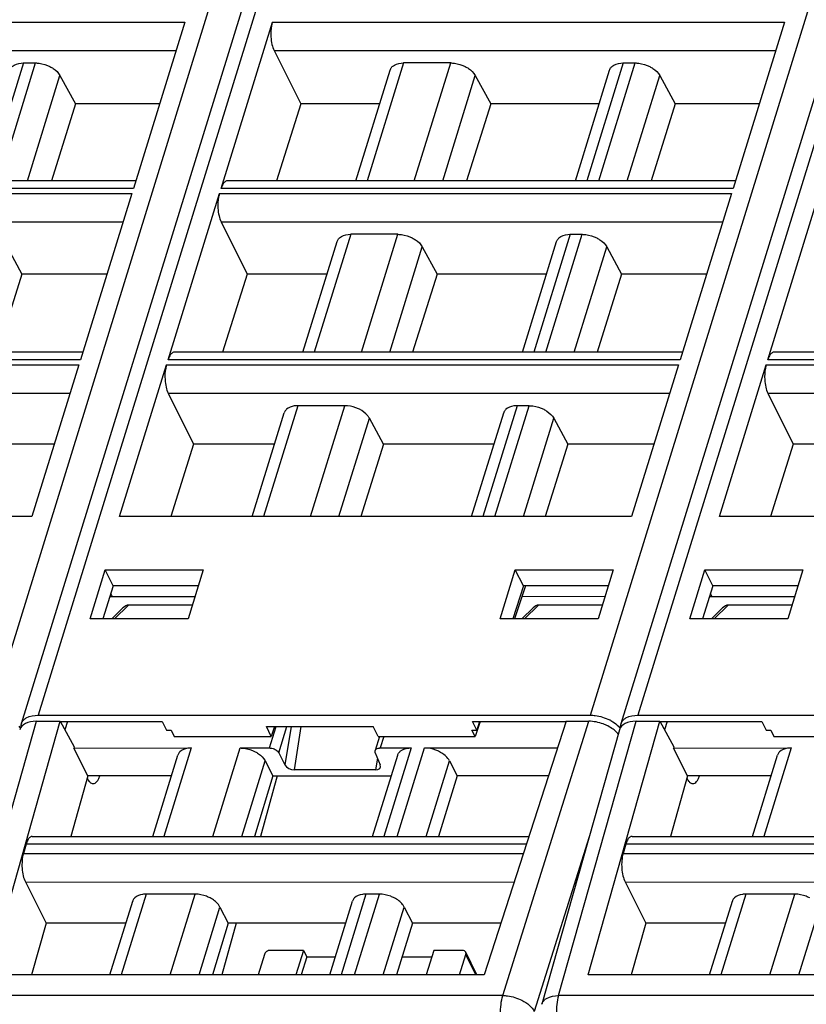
# Model space of a CAD drawing. Header units: millimetres. Extents: x 0 to 594, y 0 to 420.
# Tile 42 of 236: x 213 to 234, y 69 to 94. Entities that reach past the tile are written whole.
import ezdxf

# ---------------------------------------------------------------- set-up
doc = ezdxf.new("R2010")
doc.units = ezdxf.units.MM
doc.header["$LTSCALE"] = 32.67
doc.layers.get('0').update_dxf_attribs({"linetype": 'CONTINUOUS'})

msp = doc.modelspace()

# ---------------------------------------------------------------- linework, layer by layer
at = {"color": 7, "linetype": 'CONTINUOUS'}
for p, q in [((213.24542, 75.93445), (225.5908, 115.88412)), ((228.78065, 75.93445), (240.05744, 112.42616)), ((217.47644, 94.10326), (216.14508, 89.79498)), ((218.41683, 89.79498), (219.74819, 94.10326)), ((233.01167, 94.10326), (231.68031, 89.79498)), ((219.79121, 93.36882), (220.48056, 91.98478)), ((213.29786, 93.04752), (213.6088, 93.04752)), ((221.91124, 89.99678), (222.79724, 92.86388)), ((224.36679, 93.04752), (223.14705, 93.04752)), ((227.59726, 89.99678), (228.48326, 92.86388)), ((228.83308, 93.04752), (229.14403, 93.04752)), ((214.24493, 92.72215), (214.64844, 91.98478)), ((225.00292, 92.72215), (225.40643, 91.98478)), ((229.78016, 92.72215), (230.18367, 91.98478)), ((214.64844, 91.98478), (214.02158, 89.99678)), ((216.82178, 91.98478), (214.64844, 91.98478)), ((220.48056, 91.98478), (219.85441, 89.99678)), ((222.52558, 91.98478), (220.48056, 91.98478)), ((225.40643, 91.98478), (224.77957, 89.99678)), ((228.21159, 91.98478), (225.40643, 91.98478)), ((230.18367, 91.98478), (229.55681, 89.99678)), ((232.35701, 91.98478), (230.18367, 91.98478)), ((216.20744, 89.99678), (203.05078, 89.99678)), ((231.74267, 89.99678), (218.58601, 89.99678)), ((216.10473, 89.66441), (214.77337, 85.35612)), ((217.04512, 85.35612), (218.37648, 89.66441)), ((231.63996, 89.66441), (230.3086, 85.35612)), ((232.58035, 85.35612), (233.91171, 89.66441)), ((218.4195, 88.92997), (219.0927, 87.57834)), ((222.99508, 88.60866), (221.77534, 88.60866)), ((227.46138, 88.60866), (227.77232, 88.60866)), ((212.87322, 88.2833), (213.25899, 87.57834)), ((220.53953, 85.55793), (221.42553, 88.42503)), ((223.63121, 88.2833), (224.01699, 87.57834)), ((226.22555, 85.55793), (227.11155, 88.42503)), ((228.40845, 88.2833), (228.79422, 87.57834)), ((213.25899, 87.57834), (212.62191, 85.55793)), ((215.46009, 87.57834), (213.25899, 87.57834)), ((219.0927, 87.57834), (218.45635, 85.55793)), ((221.16389, 87.57834), (219.0927, 87.57834)), ((224.01699, 87.57834), (223.3799, 85.55793)), ((226.8499, 87.57834), (224.01699, 87.57834)), ((228.79422, 87.57834), (228.15714, 85.55793)), ((230.99531, 87.57834), (228.79422, 87.57834)), ((214.83573, 85.55793), (201.67907, 85.55793)), ((230.37096, 85.55793), (217.2143, 85.55793)), ((245.90619, 85.55793), (232.74953, 85.55793)), ((214.73302, 85.22555), (213.51863, 81.29579)), ((215.79038, 81.29579), (217.00477, 85.22555)), ((230.26825, 85.22555), (229.05386, 81.29579)), ((231.32561, 81.29579), (232.54, 85.22555)), ((217.04779, 84.49111), (217.70484, 83.17191)), ((232.58302, 84.49111), (233.24007, 83.17191)), ((221.62337, 84.16981), (220.40365, 84.16981)), ((226.4006, 84.16981), (226.08967, 84.16981)), ((219.22243, 81.29579), (220.05382, 83.98617)), ((224.90845, 81.29579), (225.73984, 83.98617)), ((222.62754, 83.17191), (222.2595, 83.84444)), ((227.03674, 83.84444), (227.40477, 83.17191)), ((214.0984, 83.17191), (211.86954, 83.17191)), ((217.70484, 83.17191), (217.11394, 81.29579)), ((219.80219, 83.17191), (217.70484, 83.17191)), ((222.62754, 83.17191), (222.03595, 81.29579)), ((225.48821, 83.17191), (222.62754, 83.17191)), ((227.40477, 83.17191), (226.81319, 81.29579)), ((229.63362, 83.17191), (227.40477, 83.17191)), ((233.24007, 83.17191), (232.64917, 81.29579)), ((235.33742, 83.17191), (233.24007, 83.17191)), ((213.51863, 81.29579), (200.25516, 81.29579)), ((229.05386, 81.29579), (215.79038, 81.29579)), ((244.58909, 81.29579), (231.32561, 81.29579)), ((215.02386, 78.64985), (215.41645, 79.921)), ((215.62533, 79.50229), (215.41647, 79.92101)), ((215.41647, 79.92101), (217.95517, 79.92101)), ((217.95521, 79.92101), (217.56217, 78.64985)), ((225.64676, 78.64985), (226.03935, 79.921)), ((226.24824, 79.50229), (226.03937, 79.92101)), ((226.03937, 79.92101), (228.57808, 79.92101)), ((228.57811, 79.92101), (228.18507, 78.64985)), ((230.55909, 78.64985), (230.95168, 79.921)), ((231.16056, 79.50229), (230.9517, 79.92101)), ((230.9517, 79.92101), (233.4904, 79.92101)), ((233.49044, 79.92101), (233.09739, 78.64985)), ((215.62532, 79.50229), (215.35714, 78.64985)), ((217.82574, 79.50229), (215.62533, 79.50229)), ((226.24822, 79.50229), (225.98004, 78.64985)), ((226.30587, 79.50229), (226.02008, 78.64985)), ((228.44865, 79.50229), (226.24824, 79.50229)), ((231.16054, 79.50229), (230.89237, 78.64985)), ((233.36097, 79.50229), (231.16056, 79.50229)), ((215.53958, 79.22977), (217.74159, 79.23012)), ((215.56156, 79.29963), (215.59584, 79.22978)), ((226.21508, 79.23148), (228.36502, 79.23183)), ((231.07481, 79.22977), (233.27682, 79.23012)), ((231.09679, 79.29963), (231.13107, 79.22978)), ((215.58841, 78.64985), (215.8757, 78.93064)), ((217.67213, 79.00548), (216.01947, 79.00548)), ((226.4986, 78.93064), (226.21131, 78.64985)), ((228.29503, 79.00548), (226.64237, 79.00548)), ((231.12364, 78.64985), (231.41093, 78.93064)), ((233.20736, 79.00548), (231.5547, 79.00548)), ((217.56219, 78.64985), (215.02382, 78.64985)), ((228.18509, 78.64985), (225.64672, 78.64985)), ((233.09741, 78.64985), (230.55905, 78.64985)), ((213.679, 76.15202), (227.98615, 76.15202)), ((229.21423, 76.15202), (243.52138, 76.15202)), ((212.392, 69.42392), (214.25022, 75.99536)), ((213.63618, 75.99536), (214.25022, 75.99536)), ((214.25022, 75.99536), (214.60983, 75.33244)), ((214.25022, 75.98626), (216.89488, 75.98626)), ((214.44276, 75.98626), (214.3711, 75.77253)), ((216.89488, 75.98626), (217.00186, 75.76851)), ((217.00195, 75.76881), (217.12449, 75.76791)), ((217.12458, 75.76821), (217.20597, 75.6026)), ((219.71768, 75.6026), (219.59136, 75.86002)), ((219.59136, 75.86002), (222.36039, 75.86002)), ((219.80399, 75.86002), (219.71768, 75.6026)), ((222.48671, 75.6026), (222.36039, 75.86002)), ((224.99843, 75.6026), (224.91714, 75.76851)), ((224.91724, 75.76881), (225.03974, 75.76791)), ((225.03985, 75.76821), (224.93296, 75.98626)), ((224.93296, 75.98626), (227.35999, 75.98626)), ((225.12706, 75.98626), (224.99843, 75.6026)), ((225.11295, 75.98626), (225.03985, 75.76821)), ((227.35999, 75.99536), (225.2292, 69.42443)), ((228.73632, 75.77282), (226.72348, 68.66379)), ((227.35999, 75.99536), (227.94335, 75.99536)), ((227.92723, 69.42392), (229.78545, 75.99536)), ((229.17141, 75.99536), (229.78545, 75.99536)), ((229.78545, 75.99536), (230.14506, 75.33244)), ((229.78545, 75.98626), (232.43011, 75.98626)), ((229.97798, 75.98626), (229.90633, 75.77253)), ((232.43011, 75.98626), (232.53709, 75.76851)), ((232.53717, 75.76881), (232.65972, 75.76791)), ((232.65981, 75.76821), (232.74119, 75.6026)), ((217.20597, 75.6026), (219.71768, 75.6026)), ((222.5226, 75.6026), (222.409, 75.23499)), ((222.48671, 75.6026), (224.99843, 75.6026)), ((232.74119, 75.6026), (235.25291, 75.6026)), ((214.60146, 75.30299), (217.64703, 75.30313)), ((214.96735, 74.58215), (214.60146, 75.30299)), ((214.60983, 75.33244), (214.60156, 75.30299)), ((218.91603, 75.30313), (219.67227, 75.30313)), ((222.53996, 75.30313), (223.34224, 75.30313)), ((223.69019, 75.30313), (227.13556, 75.30325)), ((230.13669, 75.30299), (233.18225, 75.30313)), ((230.50257, 74.58215), (230.13669, 75.30299)), ((230.14506, 75.33244), (230.13679, 75.30299)), ((216.64608, 73.01247), (217.29779, 75.12141)), ((219.91361, 75.17787), (220.07236, 74.8645)), ((222.3413, 73.01247), (222.99302, 75.12141)), ((222.41311, 75.17787), (222.54079, 74.8645)), ((232.1813, 73.01247), (232.83302, 75.12141)), ((219.55962, 74.9691), (219.75564, 74.58215)), ((222.41609, 74.73344), (220.31686, 74.73344)), ((224.33379, 74.9691), (224.52981, 74.58215)), ((214.96735, 74.58215), (214.52348, 73.01247)), ((217.13115, 74.58215), (214.96735, 74.58215)), ((219.75564, 74.58215), (219.27976, 73.01247)), ((219.87132, 74.58215), (219.43518, 73.01247)), ((219.75564, 74.58215), (222.82637, 74.58215)), ((224.52981, 74.58215), (224.05393, 73.01247)), ((226.90172, 74.58216), (224.52981, 74.58215)), ((230.50257, 74.58215), (230.05871, 73.01247)), ((232.66638, 74.58215), (230.50257, 74.58215)), ((213.52837, 73.01247), (226.39271, 73.01247)), ((229.0636, 73.01247), (241.92794, 73.01247)), ((213.36591, 72.81066), (213.29633, 72.56946)), ((228.90114, 72.81066), (228.83156, 72.56946)), ((213.34945, 71.83198), (213.88901, 70.76869)), ((228.88467, 71.83198), (229.42424, 70.76869)), ((217.74604, 71.51705), (216.47704, 71.51705)), ((222.52021, 71.51705), (222.17227, 71.51705)), ((233.28127, 71.51705), (232.01227, 71.51705)), ((215.53729, 69.42443), (216.1278, 71.33533)), ((218.38964, 71.18302), (218.59952, 70.76869)), ((221.23252, 69.42443), (221.82303, 71.33533)), ((223.1638, 71.18302), (223.37369, 70.76869)), ((231.07252, 69.42443), (231.66303, 71.33533)), ((213.88901, 70.76869), (213.50889, 69.42444)), ((215.9527, 70.76869), (213.88901, 70.76869)), ((218.59952, 70.76869), (218.19199, 69.42443)), ((218.81174, 70.76869), (218.43824, 69.42443)), ((221.64792, 70.76869), (218.59952, 70.76869)), ((223.37369, 70.76869), (222.96615, 69.42443)), ((225.66511, 70.7687), (223.37369, 70.76869)), ((229.42424, 70.76869), (229.04412, 69.42444)), ((231.48793, 70.76869), (229.42424, 70.76869)), ((219.54011, 69.95716), (219.37549, 69.42443)), ((220.55485, 70.0616), (219.6952, 70.0616)), ((220.55485, 70.0616), (220.35795, 69.42443)), ((220.6362, 69.89584), (220.49052, 69.42443)), ((220.55485, 70.0616), (220.6362, 69.89584)), ((220.6362, 69.89584), (221.37819, 69.89584)), ((223.10907, 69.89584), (223.88085, 69.89584)), ((223.93208, 70.0616), (223.73518, 69.42443)), ((224.66893, 70.0616), (223.93208, 70.0616)), ((224.59483, 69.42443), (224.75946, 69.95716)), ((225.0466, 69.42443), (224.75635, 70.0159)), ((225.2292, 69.42443), (212.39153, 69.42444)), ((240.76443, 69.42443), (227.92676, 69.42444))]:
    msp.add_line(p, q, dxfattribs=at)
at = {"color": 9, "linetype": 'CONTINUOUS'}
for p, q in [((227.98615, 76.15202), (239.04002, 111.92235)), ((240.21292, 111.74379), (229.21423, 76.15202)), ((212.45092, 76.15202), (223.39395, 111.56367)), ((224.64023, 111.62258), (213.679, 76.15202)), ((204.21296, 94.10326), (217.47644, 94.10326)), ((219.74819, 94.10326), (233.01167, 94.10326)), ((204.25598, 93.36882), (217.24948, 93.36882)), ((219.79121, 93.36882), (232.78471, 93.36882)), ((213.29786, 93.04752), (212.35511, 89.99678)), ((212.66605, 89.99678), (213.6088, 93.04752)), ((223.14707, 93.04752), (222.20432, 89.99678)), ((223.42404, 89.99678), (224.36679, 93.04752)), ((228.83308, 93.04752), (227.89034, 89.99678)), ((228.20128, 89.99678), (229.14403, 93.04752)), ((213.40273, 89.99678), (214.24493, 92.72215)), ((224.16072, 89.99678), (225.00292, 92.72215)), ((228.93796, 89.99678), (229.78016, 92.72215)), ((216.14508, 89.79498), (202.8816, 89.79498)), ((231.68031, 89.79498), (218.41683, 89.79498)), ((202.84125, 89.66441), (216.10473, 89.66441)), ((218.37648, 89.66441), (231.63996, 89.66441)), ((202.88427, 88.92997), (215.87777, 88.92997)), ((218.4195, 88.92997), (231.413, 88.92997)), ((221.77536, 88.60866), (220.83261, 85.55793)), ((222.05233, 85.55793), (222.99508, 88.60866)), ((227.46138, 88.60866), (226.51863, 85.55793)), ((226.82957, 85.55793), (227.77232, 88.60866)), ((222.78901, 85.55793), (223.63121, 88.2833)), ((227.56625, 85.55793), (228.40845, 88.2833)), ((201.46955, 85.22555), (214.73302, 85.22555)), ((214.77337, 85.35612), (201.50989, 85.35612)), ((217.00477, 85.22555), (230.26825, 85.22555)), ((230.3086, 85.35612), (217.04512, 85.35612)), ((232.54, 85.22555), (245.80348, 85.22555)), ((245.84383, 85.35612), (232.58035, 85.35612)), ((201.51256, 84.49111), (214.50606, 84.49111)), ((217.04779, 84.49111), (230.04129, 84.49111)), ((232.58302, 84.49111), (245.57652, 84.49111)), ((220.40365, 84.16981), (219.51551, 81.29579)), ((220.73523, 81.29579), (221.62337, 84.16981)), ((226.08967, 84.16981), (225.20153, 81.29579)), ((225.51247, 81.29579), (226.40061, 84.16981)), ((221.47191, 81.29579), (222.2595, 83.84444)), ((226.24915, 81.29579), (227.03674, 83.84444)), ((215.65561, 78.64985), (216.01947, 79.00548)), ((226.27852, 78.64985), (226.64237, 79.00548)), ((231.19084, 78.64985), (231.5547, 79.00548)), ((211.62494, 68.89201), (213.63618, 75.99536)), ((219.67227, 75.30313), (219.84436, 75.86002)), ((219.91361, 75.17787), (220.12441, 75.86002)), ((220.23136, 75.86002), (220.07236, 74.8645)), ((220.31686, 74.73344), (220.4968, 75.86002)), ((225.71493, 68.89201), (227.94335, 75.99536)), ((227.16016, 68.89201), (229.17141, 75.99536)), ((222.6325, 75.6026), (222.53996, 75.30313)), ((217.64702, 75.30313), (216.93916, 73.01247)), ((218.20816, 73.01247), (218.91603, 75.30313)), ((223.34225, 75.30313), (222.63438, 73.01247)), ((222.98233, 73.01247), (223.69018, 75.30309)), ((233.18225, 75.30313), (232.47438, 73.01247)), ((222.47021, 75.03773), (222.41609, 74.73344)), ((218.95498, 73.01247), (219.55962, 74.9691)), ((223.72914, 73.01247), (224.33379, 74.9691)), ((227.95295, 73.00607), (226.53237, 68.4778)), ((226.32727, 72.81066), (213.36591, 72.81066)), ((241.8625, 72.81066), (228.90114, 72.81066)), ((213.29633, 72.56946), (226.24905, 72.56946)), ((228.83156, 72.56946), (241.78428, 72.56946)), ((213.34945, 71.83198), (226.00964, 71.83115)), ((228.88467, 71.83198), (241.54487, 71.83115)), ((216.47704, 71.51705), (215.83037, 69.42443)), ((217.09937, 69.42443), (217.74604, 71.51705)), ((222.17227, 71.51705), (221.5256, 69.42443)), ((221.87354, 69.42443), (222.52021, 71.51705)), ((232.01227, 71.51705), (231.3656, 69.42443)), ((232.6346, 69.42443), (233.28127, 71.51705)), ((217.84619, 69.42443), (218.38964, 71.18302)), ((222.62036, 69.42443), (223.1638, 71.18302)), ((233.38142, 69.42443), (233.92486, 71.18302)), ((225.02088, 69.42443), (224.75946, 69.95716)), ((225.71493, 68.89201), (211.62494, 68.89201)), ((241.25016, 68.89201), (227.16016, 68.89201))]:
    msp.add_line(p, q, dxfattribs=at)
at = {"color": 7, "linetype": 'CONTINUOUS'}
for centre, radius, start, end in [((213.48837, 75.84793), 0.25931, 135.19863, 143.093554), ((228.00795, 75.09957), 1.04386, 61.076051, 63.120136), ((229.0236, 75.84793), 0.25931, 135.19863, 143.093554), ((213.45463, 75.86977), 0.21898, 162.821407, 168.657569), ((228.98985, 75.86977), 0.21898, 162.821407, 168.657569), ((222.53987, 75.05436), 0.24878, 89.978287, 93.587989)]:
    msp.add_arc(centre, radius, start, end, dxfattribs=at)
for centre, major_axis, ratio, start_param, end_param in [((215.9124, 78.68685), (0.14647, 0.31013), 0.49901929, 0.23146357, 0.9310605), ((226.5353, 78.68685), (0.14647, 0.31013), 0.49901929, 0.23146357, 0.9310605), ((231.44763, 78.68685), (0.14647, 0.31013), 0.49901929, 0.23146357, 0.9310605), ((213.83964, 75.58094), (0.63707, -0.19686), 0.57243192, 2.06579301, 3.15519034), ((229.37487, 75.58094), (0.63707, -0.19686), 0.57243192, 2.06579301, 3.15519034), ((220.25437, 74.86908), (0.18965, -0.07107), 0.60915864, 3.72682523, 5.26390485), ((222.3546, 74.86908), (0.18936, -0.07043), 0.61216235, 5.25838437, 6.79546398)]:
    msp.add_ellipse(centre, major_axis=major_axis, ratio=ratio, start_param=start_param, end_param=end_param, dxfattribs=at)
for points, knots in [([(219.74819, 94.10326), (219.73954, 94.07527), (219.70935, 93.95065), (219.70307, 93.82089), (219.70885, 93.72232)], [0, 0, 0, 0, 0.22881463, 1, 1, 1, 1]), ([(219.70885, 93.72232), (219.71267, 93.65702), (219.72885, 93.5361), (219.76618, 93.41907), (219.79121, 93.36882)], [0, 0, 0, 0, 0.53816872, 1, 1, 1, 1]), ([(213.00502, 92.95355), (213.02147, 92.96911), (213.1072, 93.02988), (213.21652, 93.04752), (213.29784, 93.04752)], [0, 0, 0, 0, 0.21777869, 1, 1, 1, 1]), ([(213.60879, 93.04752), (213.64032, 93.04752), (213.77045, 93.0386), (213.89812, 92.99851), (213.98601, 92.95355)], [0, 0, 0, 0, 0.24204309, 1, 1, 1, 1]), ([(213.98601, 92.95355), (214.01465, 92.9389), (214.11492, 92.8801), (214.2044, 92.79622), (214.24494, 92.72214)], [0, 0, 0, 0, 0.27579327, 1, 1, 1, 1]), ([(222.79724, 92.86388), (222.80503, 92.8891), (222.82304, 92.92129), (222.84752, 92.9472), (222.85423, 92.95355)], [0, 0, 0, 0, 0.7407559, 1, 1, 1, 1]), ([(222.85423, 92.95355), (222.87068, 92.96911), (222.95641, 93.02988), (223.06573, 93.04752), (223.14705, 93.04752)], [0, 0, 0, 0, 0.21777869, 1, 1, 1, 1]), ([(224.36679, 93.04752), (224.39831, 93.04752), (224.52844, 93.0386), (224.65611, 92.99851), (224.74401, 92.95355)], [0, 0, 0, 0, 0.24204309, 1, 1, 1, 1]), ([(224.74401, 92.95355), (224.77264, 92.9389), (224.87291, 92.8801), (224.96239, 92.79622), (225.00293, 92.72214)], [0, 0, 0, 0, 0.27579327, 1, 1, 1, 1]), ([(228.48325, 92.86388), (228.49105, 92.8891), (228.50906, 92.92129), (228.53354, 92.9472), (228.54025, 92.95355)], [0, 0, 0, 0, 0.7407559, 1, 1, 1, 1]), ([(228.54025, 92.95355), (228.5567, 92.96911), (228.64243, 93.02988), (228.75175, 93.04752), (228.83307, 93.04752)], [0, 0, 0, 0, 0.21777869, 1, 1, 1, 1]), ([(229.14402, 93.04752), (229.17555, 93.04752), (229.30568, 93.0386), (229.43335, 92.99851), (229.52124, 92.95355)], [0, 0, 0, 0, 0.24204309, 1, 1, 1, 1]), ([(229.52124, 92.95355), (229.54987, 92.9389), (229.65015, 92.8801), (229.73963, 92.79622), (229.78017, 92.72214)], [0, 0, 0, 0, 0.27579327, 1, 1, 1, 1]), ([(218.51972, 89.97184), (218.49604, 89.95347), (218.45367, 89.89656), (218.42833, 89.83219), (218.41683, 89.79498)], [0, 0, 0, 0, 0.43482843, 1, 1, 1, 1]), ([(218.37648, 89.66441), (218.36783, 89.63642), (218.33764, 89.5118), (218.33136, 89.38203), (218.33714, 89.28347)], [0, 0, 0, 0, 0.22881463, 1, 1, 1, 1]), ([(218.33714, 89.28347), (218.34096, 89.21816), (218.35714, 89.09724), (218.39448, 88.98021), (218.4195, 88.92997)], [0, 0, 0, 0, 0.53816872, 1, 1, 1, 1]), ([(221.42553, 88.42503), (221.43332, 88.45025), (221.45133, 88.48244), (221.47581, 88.50835), (221.48253, 88.5147)], [0, 0, 0, 0, 0.7407559, 1, 1, 1, 1]), ([(221.48253, 88.5147), (221.49897, 88.53026), (221.5847, 88.59103), (221.69402, 88.60866), (221.77534, 88.60866)], [0, 0, 0, 0, 0.21777869, 1, 1, 1, 1]), ([(222.99508, 88.60866), (223.0266, 88.60866), (223.15673, 88.59975), (223.2844, 88.55965), (223.3723, 88.5147)], [0, 0, 0, 0, 0.24204309, 1, 1, 1, 1]), ([(223.3723, 88.5147), (223.40093, 88.50005), (223.5012, 88.44125), (223.59068, 88.35737), (223.63122, 88.28328)], [0, 0, 0, 0, 0.27579327, 1, 1, 1, 1]), ([(227.11154, 88.42503), (227.11934, 88.45025), (227.13735, 88.48244), (227.16183, 88.50835), (227.16854, 88.5147)], [0, 0, 0, 0, 0.7407559, 1, 1, 1, 1]), ([(227.16854, 88.5147), (227.18499, 88.53026), (227.27072, 88.59103), (227.38004, 88.60866), (227.46136, 88.60866)], [0, 0, 0, 0, 0.21777869, 1, 1, 1, 1]), ([(227.77231, 88.60866), (227.80384, 88.60866), (227.93397, 88.59975), (228.06164, 88.55965), (228.14953, 88.5147)], [0, 0, 0, 0, 0.24204309, 1, 1, 1, 1]), ([(228.14953, 88.5147), (228.17817, 88.50005), (228.27844, 88.44125), (228.36792, 88.35737), (228.40846, 88.28328)], [0, 0, 0, 0, 0.27579327, 1, 1, 1, 1]), ([(217.14801, 85.53299), (217.12433, 85.51462), (217.08196, 85.45771), (217.05662, 85.39334), (217.04512, 85.35612)], [0, 0, 0, 0, 0.43482843, 1, 1, 1, 1]), ([(232.68324, 85.53299), (232.65956, 85.51462), (232.61719, 85.45771), (232.59185, 85.39334), (232.58035, 85.35612)], [0, 0, 0, 0, 0.43482843, 1, 1, 1, 1]), ([(217.00477, 85.22555), (216.99612, 85.19756), (216.96593, 85.07295), (216.95966, 84.94318), (216.96543, 84.84461)], [0, 0, 0, 0, 0.22881463, 1, 1, 1, 1]), ([(232.54, 85.22555), (232.53135, 85.19756), (232.50116, 85.07295), (232.49488, 84.94318), (232.50066, 84.84461)], [0, 0, 0, 0, 0.22881463, 1, 1, 1, 1]), ([(216.96543, 84.84461), (216.96925, 84.77931), (216.98543, 84.65839), (217.02277, 84.54136), (217.04779, 84.49111)], [0, 0, 0, 0, 0.53816872, 1, 1, 1, 1]), ([(232.50066, 84.84461), (232.50448, 84.77931), (232.52066, 84.65839), (232.55799, 84.54136), (232.58302, 84.49111)], [0, 0, 0, 0, 0.53816872, 1, 1, 1, 1]), ([(220.40365, 84.16981), (220.37396, 84.16981), (220.27116, 84.16337), (220.1646, 84.12672), (220.11082, 84.07585)], [0, 0, 0, 0, 0.28622803, 1, 1, 1, 1]), ([(222.00058, 84.07585), (221.97114, 84.09091), (221.85185, 84.14321), (221.72052, 84.16981), (221.62337, 84.16981)], [0, 0, 0, 0, 0.25398713, 1, 1, 1, 1]), ([(226.08967, 84.16981), (226.05998, 84.16981), (225.95718, 84.16337), (225.85061, 84.12672), (225.79684, 84.07585)], [0, 0, 0, 0, 0.28622803, 1, 1, 1, 1]), ([(226.4006, 84.16981), (226.43213, 84.16981), (226.56226, 84.16089), (226.68993, 84.1208), (226.77782, 84.07584)], [0, 0, 0, 0, 0.24204309, 1, 1, 1, 1]), ([(220.11082, 84.07585), (220.10411, 84.0695), (220.07962, 84.04359), (220.06159, 84.01141), (220.05378, 83.98619)], [0, 0, 0, 0, 0.25924581, 1, 1, 1, 1]), ([(222.2595, 83.84444), (222.24699, 83.8673), (222.18003, 83.96372), (222.08132, 84.03455), (222.00058, 84.07585)], [0, 0, 0, 0, 0.22322338, 1, 1, 1, 1]), ([(225.79684, 84.07585), (225.79013, 84.0695), (225.76564, 84.04359), (225.7476, 84.01141), (225.7398, 83.98619)], [0, 0, 0, 0, 0.25924581, 1, 1, 1, 1]), ([(226.77782, 84.07584), (226.80646, 84.0612), (226.90673, 84.0024), (226.99621, 83.91851), (227.03675, 83.84443)], [0, 0, 0, 0, 0.27579327, 1, 1, 1, 1]), ([(213.30438, 76.03065), (213.32435, 76.0508), (213.43316, 76.13071), (213.57409, 76.15202), (213.679, 76.15202)], [0, 0, 0, 0, 0.21286217, 1, 1, 1, 1]), ([(227.98615, 76.15202), (228.02746, 76.15202), (228.19762, 76.14043), (228.36483, 76.08899), (228.47991, 76.03065)], [0, 0, 0, 0, 0.24251396, 1, 1, 1, 1]), ([(228.51282, 76.01322), (228.53178, 76.00274), (228.60235, 75.96078), (228.66782, 75.90963), (228.71002, 75.86634)], [0, 0, 0, 0, 0.26384064, 1, 1, 1, 1]), ([(228.8396, 76.03065), (228.85957, 76.0508), (228.96839, 76.13071), (229.10932, 76.15202), (229.21423, 76.15202)], [0, 0, 0, 0, 0.21286217, 1, 1, 1, 1]), ([(228.43709, 75.87399), (228.39873, 75.89344), (228.24241, 75.96115), (228.07065, 75.99536), (227.94335, 75.99536)], [0, 0, 0, 0, 0.25255872, 1, 1, 1, 1]), ([(228.61715, 75.75619), (228.60402, 75.7673), (228.54764, 75.81184), (228.4858, 75.84929), (228.43709, 75.87399)], [0, 0, 0, 0, 0.23954598, 1, 1, 1, 1]), ([(228.71004, 75.66079), (228.7035, 75.66916), (228.67512, 75.70336), (228.64297, 75.73435), (228.61715, 75.75619)], [0, 0, 0, 0, 0.23896581, 1, 1, 1, 1]), ([(217.64703, 75.30313), (217.61669, 75.30313), (217.51231, 75.29656), (217.40358, 75.25872), (217.35018, 75.20599)], [0, 0, 0, 0, 0.28787715, 1, 1, 1, 1]), ([(218.91603, 75.30313), (218.9483, 75.30313), (219.08143, 75.29389), (219.21204, 75.25251), (219.30167, 75.20599)], [0, 0, 0, 0, 0.24222324, 1, 1, 1, 1]), ([(219.67227, 75.30313), (219.68437, 75.30313), (219.73429, 75.29965), (219.78327, 75.28415), (219.81688, 75.2667)], [0, 0, 0, 0, 0.2422285, 1, 1, 1, 1]), ([(219.81688, 75.2667), (219.82777, 75.26105), (219.86553, 75.23856), (219.89922, 75.20629), (219.91361, 75.17787)], [0, 0, 0, 0, 0.27805098, 1, 1, 1, 1]), ([(222.42865, 75.2667), (222.43403, 75.27202), (222.46177, 75.29306), (222.49743, 75.30095), (222.5243, 75.30264)], [0, 0, 0, 0, 0.2195066, 1, 1, 1, 1]), ([(223.04541, 75.20599), (223.06168, 75.22206), (223.14796, 75.28519), (223.25944, 75.30313), (223.34224, 75.30313)], [0, 0, 0, 0, 0.21642909, 1, 1, 1, 1]), ([(224.07583, 75.20599), (224.04585, 75.22155), (223.92406, 75.27564), (223.78965, 75.30313), (223.69019, 75.30313)], [0, 0, 0, 0, 0.2535019, 1, 1, 1, 1]), ([(233.18225, 75.30313), (233.15191, 75.30313), (233.04754, 75.29656), (232.93881, 75.25872), (232.88541, 75.20599)], [0, 0, 0, 0, 0.28787715, 1, 1, 1, 1]), ([(217.35018, 75.20599), (217.34404, 75.19993), (217.32161, 75.17523), (217.30507, 75.14504), (217.29776, 75.12142)], [0, 0, 0, 0, 0.25863007, 1, 1, 1, 1]), ([(219.30167, 75.20599), (219.33071, 75.19092), (219.43141, 75.13092), (219.52123, 75.04487), (219.55963, 74.96909)], [0, 0, 0, 0, 0.27803991, 1, 1, 1, 1]), ([(222.41311, 75.17787), (222.41115, 75.18269), (222.40504, 75.20097), (222.40482, 75.22152), (222.40899, 75.23499)], [0, 0, 0, 0, 0.26957933, 1, 1, 1, 1]), ([(222.99301, 75.12141), (223.00032, 75.14503), (223.01684, 75.17523), (223.03927, 75.19993), (223.04541, 75.20599)], [0, 0, 0, 0, 0.74137057, 1, 1, 1, 1]), ([(224.33379, 74.9691), (224.32201, 74.99235), (224.25674, 75.09136), (224.15728, 75.16372), (224.07583, 75.20599)], [0, 0, 0, 0, 0.22123285, 1, 1, 1, 1]), ([(232.88541, 75.20599), (232.87927, 75.19993), (232.85684, 75.17523), (232.8403, 75.14504), (232.83299, 75.12142)], [0, 0, 0, 0, 0.25863007, 1, 1, 1, 1]), ([(214.95025, 74.52173), (214.95369, 74.51453), (214.96694, 74.48818), (214.98253, 74.46293), (214.99567, 74.44588)], [0, 0, 0, 0, 0.27039104, 1, 1, 1, 1]), ([(215.10368, 74.37916), (215.12054, 74.37917), (215.15792, 74.39057), (215.20467, 74.43408), (215.24568, 74.49955), (215.26693, 74.55214), (215.27688, 74.58147)], [0, 0, 0, 0, 0.18011767, 0.3968262, 0.66922156, 1, 1, 1, 1]), ([(230.48548, 74.52173), (230.48892, 74.51453), (230.50217, 74.48818), (230.51776, 74.46293), (230.5309, 74.44588)], [0, 0, 0, 0, 0.27039104, 1, 1, 1, 1]), ([(230.63891, 74.37916), (230.65577, 74.37917), (230.69315, 74.39057), (230.7399, 74.43408), (230.78091, 74.49955), (230.80216, 74.55214), (230.81211, 74.58147)], [0, 0, 0, 0, 0.18011767, 0.3968262, 0.66922156, 1, 1, 1, 1]), ([(214.99567, 74.44588), (215.00356, 74.43564), (215.03135, 74.40334), (215.07354, 74.37914), (215.10368, 74.37916)], [0, 0, 0, 0, 0.30016427, 1, 1, 1, 1]), ([(230.5309, 74.44588), (230.53879, 74.43564), (230.56657, 74.40334), (230.60877, 74.37914), (230.63891, 74.37916)], [0, 0, 0, 0, 0.30016427, 1, 1, 1, 1]), ([(213.46467, 72.98807), (213.44151, 72.96967), (213.40051, 72.91232), (213.37667, 72.84796), (213.36591, 72.81066)], [0, 0, 0, 0, 0.43241416, 1, 1, 1, 1]), ([(213.50011, 73.00782), (213.49065, 73.00468), (213.4784, 72.99834), (213.46748, 72.9903), (213.46467, 72.98807)], [0, 0, 0, 0, 0.73520265, 1, 1, 1, 1]), ([(228.9999, 72.98807), (228.97674, 72.96967), (228.93574, 72.91232), (228.9119, 72.84796), (228.90114, 72.81066)], [0, 0, 0, 0, 0.43241416, 1, 1, 1, 1]), ([(229.03534, 73.00782), (229.02587, 73.00468), (229.01363, 72.99834), (229.00271, 72.9903), (228.9999, 72.98807)], [0, 0, 0, 0, 0.73520265, 1, 1, 1, 1]), ([(213.29633, 72.56946), (213.27937, 72.51069), (213.25869, 72.38273), (213.25823, 72.25355), (213.26308, 72.1862)], [0, 0, 0, 0, 0.47528245, 1, 1, 1, 1]), ([(228.83156, 72.56946), (228.8146, 72.51069), (228.79392, 72.38273), (228.79346, 72.25355), (228.79831, 72.1862)], [0, 0, 0, 0, 0.47528245, 1, 1, 1, 1]), ([(213.26308, 72.1862), (213.26781, 72.12059), (213.28554, 71.99939), (213.32392, 71.88216), (213.34945, 71.83198)], [0, 0, 0, 0, 0.5388699, 1, 1, 1, 1]), ([(228.79831, 72.1862), (228.80304, 72.12059), (228.82077, 71.99939), (228.85915, 71.88216), (228.88467, 71.83198)], [0, 0, 0, 0, 0.5388699, 1, 1, 1, 1]), ([(216.18019, 71.41991), (216.17406, 71.41385), (216.15162, 71.38915), (216.13509, 71.35896), (216.12778, 71.33534)], [0, 0, 0, 0, 0.25863007, 1, 1, 1, 1]), ([(216.47704, 71.51705), (216.4467, 71.51705), (216.34232, 71.51047), (216.2336, 71.47264), (216.18019, 71.41991)], [0, 0, 0, 0, 0.28787715, 1, 1, 1, 1]), ([(218.13168, 71.41991), (218.1017, 71.43547), (217.97991, 71.48956), (217.8455, 71.51705), (217.74604, 71.51705)], [0, 0, 0, 0, 0.2535019, 1, 1, 1, 1]), ([(218.38964, 71.18302), (218.37785, 71.20627), (218.31259, 71.30528), (218.21312, 71.37764), (218.13168, 71.41991)], [0, 0, 0, 0, 0.22123285, 1, 1, 1, 1]), ([(221.87542, 71.41991), (221.86928, 71.41385), (221.84685, 71.38915), (221.83031, 71.35896), (221.823, 71.33534)], [0, 0, 0, 0, 0.25863007, 1, 1, 1, 1]), ([(222.17227, 71.51705), (222.14193, 71.51705), (222.03755, 71.51047), (221.92882, 71.47264), (221.87542, 71.41991)], [0, 0, 0, 0, 0.28787715, 1, 1, 1, 1]), ([(222.90584, 71.41991), (222.87586, 71.43547), (222.75407, 71.48956), (222.61967, 71.51705), (222.52021, 71.51705)], [0, 0, 0, 0, 0.2535019, 1, 1, 1, 1]), ([(223.1638, 71.18302), (223.15202, 71.20627), (223.08676, 71.30528), (222.98729, 71.37764), (222.90584, 71.41991)], [0, 0, 0, 0, 0.22123285, 1, 1, 1, 1]), ([(231.71542, 71.41991), (231.70928, 71.41385), (231.68685, 71.38915), (231.67031, 71.35896), (231.66301, 71.33534)], [0, 0, 0, 0, 0.25863007, 1, 1, 1, 1]), ([(232.01227, 71.51705), (231.98193, 71.51705), (231.87755, 71.51047), (231.76883, 71.47264), (231.71542, 71.41991)], [0, 0, 0, 0, 0.28787715, 1, 1, 1, 1]), ([(233.6669, 71.41991), (233.63693, 71.43547), (233.51513, 71.48956), (233.38073, 71.51705), (233.28127, 71.51705)], [0, 0, 0, 0, 0.2535019, 1, 1, 1, 1]), ([(219.6952, 70.0616), (219.66152, 70.0616), (219.59615, 70.04016), (219.5494, 69.98722), (219.54011, 69.95716)], [0, 0, 0, 0, 0.51698181, 1, 1, 1, 1]), ([(224.75635, 70.0159), (224.74936, 70.03013), (224.72244, 70.05541), (224.68728, 70.0616), (224.66893, 70.0616)], [0, 0, 0, 0, 0.46351131, 1, 1, 1, 1]), ([(224.75946, 69.95716), (224.76102, 69.96221), (224.76545, 69.98157), (224.76277, 70.00281), (224.75635, 70.0159)], [0, 0, 0, 0, 0.26614116, 1, 1, 1, 1])]:
    msp.add_open_spline(points, degree=3, knots=knots, dxfattribs=at)
for points in [[(218.55604, 89.99183), (218.54293, 89.98746), (218.53063, 89.98032), (218.51972, 89.97184)], [(218.58601, 89.99678), (218.57589, 89.99677), (218.56565, 89.99503), (218.55604, 89.99183)], [(217.18433, 85.55298), (217.17122, 85.54861), (217.15892, 85.54146), (217.14801, 85.53299)], [(217.2143, 85.55792), (217.20418, 85.55792), (217.19394, 85.55618), (217.18433, 85.55298)], [(232.71956, 85.55298), (232.70645, 85.54861), (232.69415, 85.54146), (232.68324, 85.53299)], [(232.74953, 85.55792), (232.73941, 85.55792), (232.72917, 85.55618), (232.71956, 85.55298)], [(213.17479, 75.86634), (213.1901, 75.85063), (213.20465, 75.83412), (213.21813, 75.81681)], [(213.23657, 75.84533), (213.2345, 75.86777), (213.23549, 75.89075), (213.23992, 75.91284)], [(213.24542, 75.93445), (213.25308, 75.95923), (213.26547, 75.98288), (213.28102, 76.00364)], [(228.71002, 75.86634), (228.72533, 75.85063), (228.73988, 75.83412), (228.75336, 75.81681)], [(228.7718, 75.84533), (228.76973, 75.86777), (228.77072, 75.89075), (228.77515, 75.91284)], [(228.78065, 75.93445), (228.78831, 75.95923), (228.8007, 75.98288), (228.81625, 76.00364)], [(222.40899, 75.23499), (222.41267, 75.24687), (222.4198, 75.25796), (222.42865, 75.2667)], [(213.52837, 73.01245), (213.51882, 73.01245), (213.50917, 73.01083), (213.50011, 73.00782)], [(229.0636, 73.01245), (229.05405, 73.01245), (229.0444, 73.01083), (229.03534, 73.00782)]]:
    msp.add_open_spline(points, degree=3, dxfattribs=at)
at = {"color": 9, "linetype": 'CONTINUOUS'}
for points, knots in [([(225.66191, 68.40305), (225.65791, 68.48898), (225.66256, 68.654), (225.69214, 68.81692), (225.71493, 68.89201)], [0, 0, 0, 0, 0.52293403, 1, 1, 1, 1]), ([(225.71493, 68.89201), (225.75617, 68.8917), (225.92617, 68.87897), (226.093, 68.82708), (226.20807, 68.76874)], [0, 0, 0, 0, 0.24222677, 1, 1, 1, 1]), ([(226.78406, 68.7655), (226.80412, 68.78589), (226.91317, 68.867), (227.05454, 68.89043), (227.16016, 68.89201)], [0, 0, 0, 0, 0.21303422, 1, 1, 1, 1]), ([(227.16016, 68.89201), (227.13737, 68.81692), (227.10779, 68.654), (227.10315, 68.48898), (227.10715, 68.40305)], [0, 0, 0, 0, 0.47706597, 1, 1, 1, 1]), ([(226.20807, 68.76874), (226.27945, 68.73255), (226.40396, 68.65206), (226.50238, 68.53749), (226.53231, 68.4776)], [0, 0, 0, 0, 0.54451922, 1, 1, 1, 1]), ([(226.72351, 68.66394), (226.72616, 68.67326), (226.73952, 68.71068), (226.76305, 68.74413), (226.78406, 68.7655)], [0, 0, 0, 0, 0.2441747, 1, 1, 1, 1])]:
    msp.add_open_spline(points, degree=3, knots=knots, dxfattribs=at)

doc.saveas('drawing.dxf')
